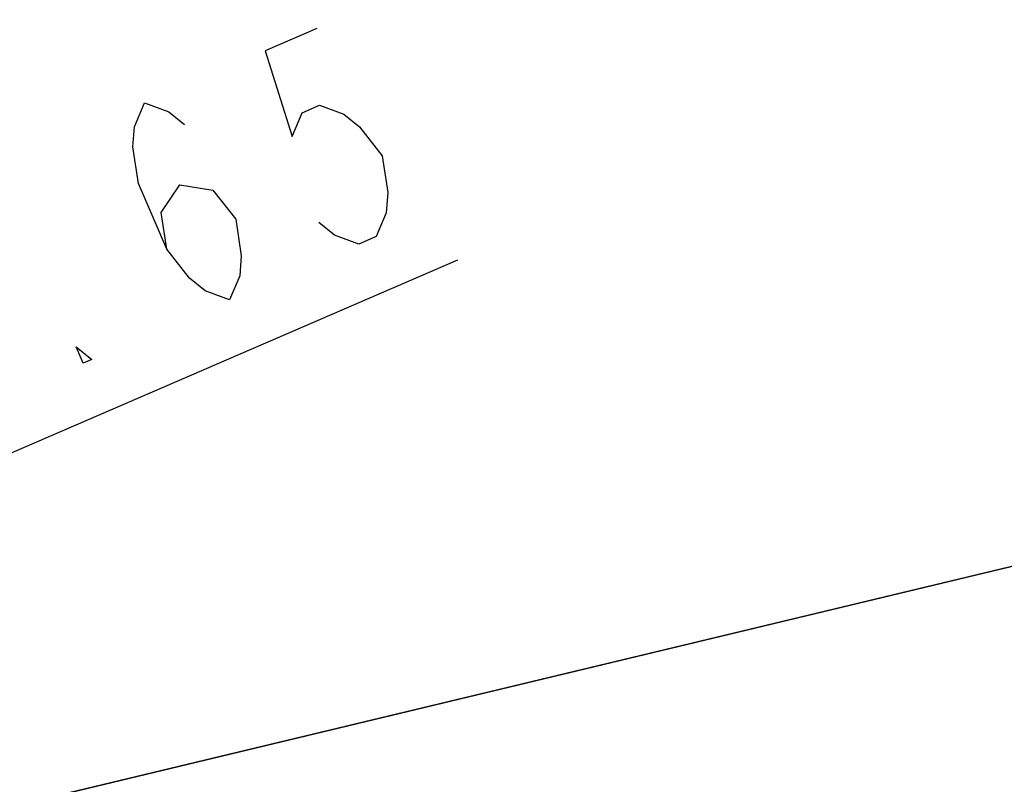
# Model space of a CAD drawing. Header units: millimetres. Extents: x 0 to 11890, y 0 to 8410.
# Tile 68 of 103: x 7973 to 8431, y 2485 to 2841. Entities that reach past the tile are written whole.
import ezdxf

# ---------------------------------------------------------------- set-up
doc = ezdxf.new("R2010")
doc.units = ezdxf.units.MM
doc.header["$LTSCALE"] = 653.95
doc.layers.get('0').update_dxf_attribs({"linetype": 'CONTINUOUS'})
doc.layers.add('运动范围_DXF_DIMENSION', color=7, linetype='CONTINUOUS')
doc.styles.get("Standard").update_dxf_attribs({"font": 'txt', "width": 0.7})
doc.dimstyles.new('DIMSTYLE_6', dxfattribs={"dimtxt": 100, "dimasz": 60, "dimexe": 2, "dimexo": 0.2, "dimtad": 1, "dimdsep": 46, "dimtxsty": 'Standard', "dimblk": '_FILLED', "dimblk1": '_FILLED', "dimblk2": '_FILLED', "dimcen": 0.09, "dimclrt": 5, "dimazin": 2, "dimtp": 0.01, "dimtm": 0.01, "dimtfac": 1, "dimtofl": 0, "dimtmove": 0, "dimatfit": 3, "dimldrblk": '_FILLED', "dimfxl": 0, "dimtolj": 1, "dimarcsym": 0})

# ---------------------------------------------------------------- blocks, each defined once
blk = doc.blocks.new('_FILLED')
at = {"color": 0, "linetype": 'ByBlock'}
blk.add_solid([(0, 0), (-1, 0.1167), (-1, -0.1167)], dxfattribs=at)
blk = doc.blocks.new('*D32')
at = {"layer": '运动范围_DXF_DIMENSION', "color": 2, "linetype": 'Continuous', "transparency": 16777216}
for p, q in [((7110.32, 2268.78), (8176.66, 2729.53)), ((7641.5, 2498.29), (7110.32, 2268.78)), ((7641.5, 2498.29), (7641.5, 2498.29))]:
    blk.add_line(p, q, dxfattribs=at)
at = {"layer": '运动范围_DXF_DIMENSION', "color": 2, "linetype": 'Continuous', "transparency": 16777216, "xscale": 60, "yscale": 60, "zscale": 60, "rotation": 203.3686413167}
blk.add_blockref('_FILLED', (7641.5, 2498.29), dxfattribs=at)
blk = doc.blocks.new('*D33')
at = {"layer": '运动范围_DXF_DIMENSION', "color": 2, "linetype": 'Continuous', "transparency": 16777216}
for p, q in [((7110.32, 2268.78), (9496.4, 2841.39)), ((9066.77, 2738.28), (7110.32, 2268.78)), ((9066.77, 2738.28), (9066.77, 2738.28))]:
    blk.add_line(p, q, dxfattribs=at)
at = {"layer": '运动范围_DXF_DIMENSION', "color": 2, "linetype": 'Continuous', "transparency": 16777216, "xscale": 60, "yscale": 60, "zscale": 60, "rotation": 193.4941138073}
blk.add_blockref('_FILLED', (9066.77, 2738.28), dxfattribs=at)

msp = doc.modelspace()

# ---------------------------------------------------------------- linework, layer by layer
at = {"layer": '运动范围_DXF_DIMENSION', "color": 5, "linetype": 'Continuous'}
for points in [[(8111.017, 2837.333), (8086.921, 2826.921), (8099.431, 2786.937), (8104.158, 2798.058), (8112.191, 2801.528), (8123.528, 2797.349), (8130.849, 2791.434), (8141.476, 2777.87), (8144.071, 2760.835), (8143.36, 2751.45), (8138.633, 2740.33), (8130.601, 2736.859), (8119.263, 2741.038), (8111.942, 2746.953)], [(8041.073, 2734.487), (8038.478, 2751.522), (8047.222, 2764.378), (8062.575, 2761.934), (8073.202, 2748.37), (8075.796, 2731.335), (8075.086, 2721.95), (8070.359, 2710.83), (8059.021, 2715.009), (8051.7, 2720.923), (8041.073, 2734.487), (8027.852, 2765.086), (8025.257, 2782.121), (8025.968, 2791.507), (8030.694, 2802.627), (8042.032, 2798.448), (8049.354, 2792.533)], [(8006.101, 2683.065), (8002.085, 2681.329), (7998.779, 2688.979), (8006.101, 2683.065)]]:
    msp.add_lwpolyline(points, dxfattribs=at)

# ---------------------------------------------------------------- dimensions: what is measured, and where the dimension line sits
at = {"layer": '运动范围_DXF_DIMENSION', "color": 2, "linetype": 'Continuous'}
for mpoint, picture, middle in [((9066.769, 2738.284), '*D33', (9150.228, 2784.022)), ((7641.502, 2498.294), '*D32', (7716.939, 2558.123))]:
    dim = msp.add_radius_dim(center=(7110.316, 2268.777), mpoint=mpoint, text='R<>', dimstyle='DIMSTYLE_6', override={"dimpost": '<>'}, dxfattribs=at)
    dim.commit()
    dim.dimension.update_dxf_attribs({"geometry": picture, "text_midpoint": middle, "dimtype": 164})

doc.saveas('drawing.dxf')
